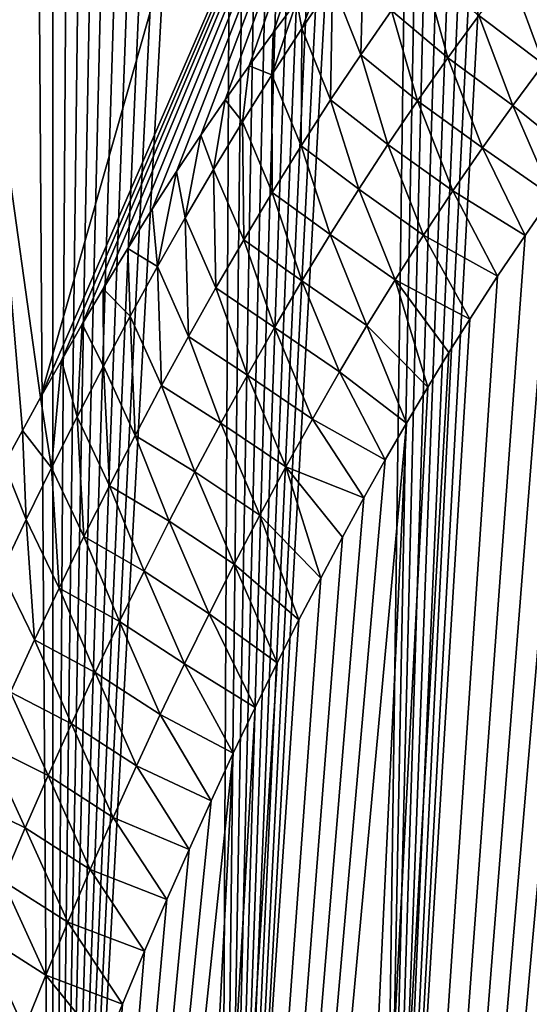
# Model space of a CAD drawing. Header units: metres. Extents: x -109 to 109, y -315 to 32.
# Tile 58 of 256: x -98.57 to -96.75, y -34.33 to -30.81. Entities that reach past the tile are written whole.
import ezdxf

# ---------------------------------------------------------------- set-up
doc = ezdxf.new("R2010")
doc.units = ezdxf.units.M
doc.layers.add('solid_K244242000C74_AAA', color=7, linetype='CONTINUOUS')

msp = doc.modelspace()

# ---------------------------------------------------------------- linework, layer by layer
at = {"layer": 'solid_K244242000C74_AAA'}
for points in [[(-97.28479, -37.326771, 63.709881), (-96.463394, -22.167948, 41.238693), (-96.559074, -22.41588, 41.463524)], [(-97.28479, -37.326771, 63.709881), (-96.741074, -36.997234, 64.181717), (-96.463394, -22.167948, 41.238693)], [(-97.28479, -37.326771, 63.709881), (-96.559074, -22.41588, 41.463524), (-96.65567, -22.669134, 41.697105)], [(-97.28479, -37.326771, 63.709881), (-96.65567, -22.669134, 41.697105), (-96.753128, -22.928051, 41.940052)], [(-97.28479, -37.326771, 63.709881), (-96.753128, -22.928051, 41.940052), (-96.851494, -23.192411, 42.191971)], [(-97.28479, -37.326771, 63.709881), (-96.851494, -23.192411, 42.191971), (-96.950752, -23.46224, 42.452919)], [(-97.28479, -37.326771, 63.709881), (-96.950752, -23.46224, 42.452919), (-97.025734, -23.668428, 42.654999)], [(-97.28479, -37.326771, 63.709881), (-97.025734, -23.668428, 42.654999), (-97.101143, -23.878073, 42.862869)], [(-97.854324, -37.62154, 63.222641), (-97.101143, -23.878073, 42.862869), (-97.176987, -24.091173, 43.07653)], [(-97.854324, -37.62154, 63.222641), (-97.28479, -37.326771, 63.709881), (-97.101143, -23.878073, 42.862869)], [(-97.854324, -37.62154, 63.222641), (-97.176987, -24.091173, 43.07653), (-97.253296, -24.307499, 43.295555)], [(-97.854324, -37.62154, 63.222641), (-97.253296, -24.307499, 43.295555), (-97.330048, -24.527218, 43.52026)], [(-97.854324, -37.62154, 63.222641), (-97.330048, -24.527218, 43.52026), (-97.407173, -24.750505, 43.750999)], [(-97.854324, -37.62154, 63.222641), (-97.407173, -24.750505, 43.750999), (-97.484634, -24.977549, 43.988132)], [(-97.854324, -37.62154, 63.222641), (-97.484634, -24.977549, 43.988132), (-97.562431, -25.208384, 44.231728)], [(-97.854324, -37.62154, 63.222641), (-97.562431, -25.208384, 44.231728), (-97.640617, -25.442739, 44.481232)], [(-97.854324, -37.62154, 63.222641), (-97.640617, -25.442739, 44.481232), (-97.719154, -25.680779, 44.736988)], [(-97.854324, -37.62154, 63.222641), (-97.719154, -25.680779, 44.736988), (-97.797966, -25.922705, 44.999413)], [(-98.449898, -37.879986, 62.719215), (-97.797966, -25.922705, 44.999413), (-97.876976, -26.168724, 45.268913)], [(-98.449898, -37.879986, 62.719215), (-97.854324, -37.62154, 63.222641), (-97.797966, -25.922705, 44.999413)], [(-98.449898, -37.879986, 62.719215), (-97.876976, -26.168724, 45.268913), (-97.956154, -26.418917, 45.54565)], [(-98.449898, -37.879986, 62.719215), (-97.956154, -26.418917, 45.54565), (-98.035629, -26.672964, 45.828938)], [(-98.449898, -37.879986, 62.719215), (-98.035629, -26.672964, 45.828938), (-98.115318, -26.931028, 46.119137)], [(-97.009888, -26.939648, 35.600842), (-98.681633, -30.82654, 41.142586), (-98.743149, -29.472313, 42.090824)], [(-97.009888, -26.939648, 35.600842), (-98.494774, -32.162945, 40.189796), (-98.681633, -30.82654, 41.142586)], [(-97.009888, -26.939648, 35.600842), (-96.812035, -28.280827, 34.661739), (-98.494774, -32.162945, 40.189796)], [(-98.449898, -37.879986, 62.719215), (-98.115318, -26.931028, 46.119137), (-98.195122, -27.193338, 46.416721)], [(-98.449898, -37.879986, 62.719215), (-98.195122, -27.193338, 46.416721), (-98.25898, -27.406397, 46.660435)], [(-98.449898, -37.879986, 62.719215), (-98.25898, -27.406397, 46.660435), (-98.322792, -27.622433, 46.909424)], [(-98.449898, -37.879986, 62.719215), (-98.322792, -27.622433, 46.909424), (-98.386658, -27.841253, 47.16325)], [(-98.449898, -37.879986, 62.719215), (-98.386658, -27.841253, 47.16325), (-98.4506, -28.06279, 47.421753)], [(-98.449898, -37.879986, 62.719215), (-98.4506, -28.06279, 47.421753), (-98.514549, -28.28717, 47.685234)], [(-99.071205, -38.100677, 62.200016), (-98.514549, -28.28717, 47.685234), (-98.57843, -28.51453, 47.953979)], [(-99.071205, -38.100677, 62.200016), (-98.449898, -37.879986, 62.719215), (-98.514549, -28.28717, 47.685234)], [(-96.812035, -28.280827, 34.661739), (-98.419914, -32.029732, 39.911472), (-98.494774, -32.162945, 40.189796)], [(-96.812035, -28.280827, 34.661739), (-98.345215, -31.900097, 39.63726), (-98.419914, -32.029732, 39.911472)], [(-96.812035, -28.280827, 34.661739), (-98.27066, -31.77387, 39.366997), (-98.345215, -31.900097, 39.63726)], [(-96.812035, -28.280827, 34.661739), (-98.182808, -31.62899, 39.052788), (-98.27066, -31.77387, 39.366997)], [(-96.812035, -28.280827, 34.661739), (-98.095238, -31.488821, 38.74403), (-98.182808, -31.62899, 39.052788)], [(-96.812035, -28.280827, 34.661739), (-98.008072, -31.353651, 38.44099), (-98.095238, -31.488821, 38.74403)], [(-96.812035, -28.280827, 34.661739), (-97.921303, -31.223225, 38.143433), (-98.008072, -31.353651, 38.44099)], [(-96.812035, -28.280827, 34.661739), (-97.834908, -31.097286, 37.851124), (-97.921303, -31.223225, 38.143433)], [(-96.812035, -28.280827, 34.661739), (-97.748863, -30.975584, 37.563831), (-97.834908, -31.097286, 37.851124)], [(-96.812035, -28.280827, 34.661739), (-97.663147, -30.857872, 37.281326), (-97.748863, -30.975584, 37.563831)], [(-96.812035, -28.280827, 34.661739), (-97.577866, -30.744453, 37.003853), (-97.663147, -30.857872, 37.281326)], [(-96.583015, -30.825996, 34.73201), (-96.814217, -30.648733, 35.022488), (-96.698891, -30.505281, 34.668278)], [(-97.34948, -30.93635, 36.427052), (-97.450417, -30.67951, 36.605747), (-97.338623, -30.51956, 36.250854)], [(-97.23951, -30.777849, 36.072643), (-97.34948, -30.93635, 36.427052), (-97.338623, -30.51956, 36.250854)], [(-97.284836, -47.101147, 56.865765), (-96.009003, -30.637165, 33.52774), (-95.919136, -30.545094, 33.261482)], [(-96.74115, -47.657204, 56.717491), (-97.284836, -47.101147, 56.865765), (-95.919136, -30.545094, 33.261482)], [(-97.559967, -30.842306, 36.959652), (-97.577866, -30.744453, 37.003853), (-97.464951, -30.600084, 36.641865)], [(-97.450417, -30.67951, 36.605747), (-97.559967, -30.842306, 36.959652), (-97.464951, -30.600084, 36.641865)], [(-97.284836, -47.101147, 56.865765), (-96.099854, -30.734489, 33.800667), (-96.009003, -30.637165, 33.52774)], [(-97.127281, -30.622444, 35.717297), (-97.037849, -30.946466, 35.728264), (-97.23951, -30.777849, 36.072643)], [(-97.127281, -30.622444, 35.717297), (-96.927177, -30.795866, 35.375805), (-97.037849, -30.946466, 35.728264)], [(-96.695747, -30.969999, 35.087036), (-96.927177, -30.795866, 35.375805), (-96.814217, -30.648733, 35.022488)], [(-96.583015, -30.825996, 34.73201), (-96.695747, -30.969999, 35.087036), (-96.814217, -30.648733, 35.022488)], [(-97.457268, -31.097765, 36.780563), (-97.559967, -30.842306, 36.959652), (-97.450417, -30.67951, 36.605747)], [(-97.34948, -30.93635, 36.427052), (-97.457268, -31.097765, 36.780563), (-97.450417, -30.67951, 36.605747)], [(-97.667336, -31.007805, 37.312611), (-97.663147, -30.857872, 37.281326), (-97.577866, -30.744453, 37.003853)], [(-97.559967, -30.842306, 36.959652), (-97.667336, -31.007805, 37.312611), (-97.577866, -30.744453, 37.003853)], [(-97.284836, -47.101147, 56.865765), (-96.191681, -30.837416, 34.080681), (-96.099854, -30.734489, 33.800667)], [(-97.23951, -30.777849, 36.072643), (-97.146324, -31.100325, 36.079895), (-97.34948, -30.93635, 36.427052)], [(-97.23951, -30.777849, 36.072643), (-97.037849, -30.946466, 35.728264), (-97.146324, -31.100325, 36.079895)], [(-98.681633, -30.82654, 41.142586), (-98.559364, -32.280666, 40.432896), (-98.624077, -32.401287, 40.679279)], [(-98.681633, -30.82654, 41.142586), (-98.494774, -32.162945, 40.189796), (-98.559364, -32.280666, 40.432896)], [(-96.806229, -31.117727, 35.441341), (-97.037849, -30.946466, 35.728264), (-96.927177, -30.795866, 35.375805)], [(-96.695747, -30.969999, 35.087036), (-96.806229, -31.117727, 35.441341), (-96.927177, -30.795866, 35.375805)], [(-97.667336, -31.007805, 37.312611), (-97.748863, -30.975584, 37.563831), (-97.663147, -30.857872, 37.281326)], [(-97.56295, -31.261955, 37.133213), (-97.667336, -31.007805, 37.312611), (-97.559967, -30.842306, 36.959652)], [(-97.457268, -31.097765, 36.780563), (-97.56295, -31.261955, 37.133213), (-97.559967, -30.842306, 36.959652)], [(-97.284836, -47.101147, 56.865765), (-96.284447, -30.946329, 34.368229), (-96.191681, -30.837416, 34.080681)], [(-97.34948, -30.93635, 36.427052), (-97.252693, -31.257235, 36.430729), (-97.457268, -31.097765, 36.780563)], [(-97.34948, -30.93635, 36.427052), (-97.146324, -31.100325, 36.079895), (-97.252693, -31.257235, 36.430729)], [(-97.284836, -47.101147, 56.865765), (-96.378159, -31.061251, 34.663338), (-96.284447, -30.946329, 34.368229)], [(-96.914536, -31.268963, 35.794933), (-97.146324, -31.100325, 36.079895), (-97.037849, -30.946466, 35.728264)], [(-96.806229, -31.117727, 35.441341), (-96.914536, -31.268963, 35.794933), (-97.037849, -30.946466, 35.728264)], [(-96.695747, -30.969999, 35.087036), (-96.568436, -31.308798, 35.275799), (-96.806229, -31.117727, 35.441341)], [(-97.772606, -31.175873, 37.664669), (-97.834908, -31.097286, 37.851124), (-97.748863, -30.975584, 37.563831)], [(-97.667336, -31.007805, 37.312611), (-97.772606, -31.175873, 37.664669), (-97.748863, -30.975584, 37.563831)], [(-97.666588, -31.428782, 37.485039), (-97.772606, -31.175873, 37.664669), (-97.667336, -31.007805, 37.312611)], [(-97.56295, -31.261955, 37.133213), (-97.666588, -31.428782, 37.485039), (-97.667336, -31.007805, 37.312611)], [(-97.284836, -47.101147, 56.865765), (-96.472832, -31.181929, 34.965694), (-96.378159, -31.061251, 34.663338)], [(-97.875832, -31.346375, 38.015869), (-97.921303, -31.223225, 38.143433), (-97.834908, -31.097286, 37.851124)], [(-97.772606, -31.175873, 37.664669), (-97.875832, -31.346375, 38.015869), (-97.834908, -31.097286, 37.851124)], [(-97.457268, -31.097765, 36.780563), (-97.357018, -31.417032, 36.780792), (-97.56295, -31.261955, 37.133213)], [(-97.457268, -31.097765, 36.780563), (-97.252693, -31.257235, 36.430729), (-97.357018, -31.417032, 36.780792)], [(-97.020744, -31.423489, 36.147835), (-97.252693, -31.257235, 36.430729), (-97.146324, -31.100325, 36.079895)], [(-96.914536, -31.268963, 35.794933), (-97.020744, -31.423489, 36.147835), (-97.146324, -31.100325, 36.079895)], [(-96.806229, -31.117727, 35.441341), (-96.664917, -31.44231, 35.59417), (-96.914536, -31.268963, 35.794933)], [(-96.806229, -31.117727, 35.441341), (-96.568436, -31.308798, 35.275799), (-96.664917, -31.44231, 35.59417)], [(-97.768234, -31.598104, 37.836071), (-97.875832, -31.346375, 38.015869), (-97.772606, -31.175873, 37.664669)], [(-97.854355, -46.542496, 56.976105), (-96.568436, -31.308798, 35.275799), (-96.472832, -31.181929, 34.965694)], [(-97.284836, -47.101147, 56.865765), (-97.854355, -46.542496, 56.976105), (-96.472832, -31.181929, 34.965694)], [(-97.666588, -31.428782, 37.485039), (-97.768234, -31.598104, 37.836071), (-97.772606, -31.175873, 37.664669)], [(-97.977081, -31.519182, 38.366245), (-98.008072, -31.353651, 38.44099), (-97.921303, -31.223225, 38.143433)], [(-97.875832, -31.346375, 38.015869), (-97.977081, -31.519182, 38.366245), (-97.921303, -31.223225, 38.143433)], [(-97.56295, -31.261955, 37.133213), (-97.459351, -31.579576, 37.130112), (-97.666588, -31.428782, 37.485039)], [(-97.56295, -31.261955, 37.133213), (-97.357018, -31.417032, 36.780792), (-97.459351, -31.579576, 37.130112)], [(-97.124939, -31.581099, 36.500053), (-97.357018, -31.417032, 36.780792), (-97.252693, -31.257235, 36.430729)], [(-97.020744, -31.423489, 36.147835), (-97.124939, -31.581099, 36.500053), (-97.252693, -31.257235, 36.430729)], [(-96.914536, -31.268963, 35.794933), (-96.762299, -31.582378, 35.920708), (-97.020744, -31.423489, 36.147835)], [(-96.914536, -31.268963, 35.794933), (-96.664917, -31.44231, 35.59417), (-96.762299, -31.582378, 35.920708)], [(-97.854355, -46.542496, 56.976105), (-96.664917, -31.44231, 35.59417), (-96.568436, -31.308798, 35.275799)], [(-98.076401, -31.694201, 38.715836), (-98.095238, -31.488821, 38.74403), (-98.008072, -31.353651, 38.44099)], [(-97.977081, -31.519182, 38.366245), (-98.076401, -31.694201, 38.715836), (-98.008072, -31.353651, 38.44099)], [(-97.86795, -31.769794, 38.186348), (-97.977081, -31.519182, 38.366245), (-97.875832, -31.346375, 38.015869)], [(-97.768234, -31.598104, 37.836071), (-97.86795, -31.769794, 38.186348), (-97.875832, -31.346375, 38.015869)], [(-97.666588, -31.428782, 37.485039), (-97.559761, -31.744734, 37.478714), (-97.768234, -31.598104, 37.836071)], [(-97.666588, -31.428782, 37.485039), (-97.459351, -31.579576, 37.130112), (-97.559761, -31.744734, 37.478714)], [(-97.227165, -31.74164, 36.851608), (-97.459351, -31.579576, 37.130112), (-97.357018, -31.417032, 36.780792)], [(-97.124939, -31.581099, 36.500053), (-97.227165, -31.74164, 36.851608), (-97.357018, -31.417032, 36.780792)], [(-97.020744, -31.423489, 36.147835), (-96.860588, -31.728804, 36.255173), (-97.124939, -31.581099, 36.500053)], [(-97.020744, -31.423489, 36.147835), (-96.762299, -31.582378, 35.920708), (-96.860588, -31.728804, 36.255173)], [(-97.854355, -46.542496, 56.976105), (-96.762299, -31.582378, 35.920708), (-96.664917, -31.44231, 35.59417)], [(-98.076401, -31.694201, 38.715836), (-98.182808, -31.62899, 39.052788), (-98.095238, -31.488821, 38.74403)], [(-97.96579, -31.943747, 38.535892), (-98.076401, -31.694201, 38.715836), (-97.977081, -31.519182, 38.366245)], [(-97.86795, -31.769794, 38.186348), (-97.96579, -31.943747, 38.535892), (-97.977081, -31.519182, 38.366245)], [(-97.768234, -31.598104, 37.836071), (-97.658295, -31.912363, 37.826622), (-97.86795, -31.769794, 38.186348)], [(-97.854355, -46.542496, 56.976105), (-96.860588, -31.728804, 36.255173), (-96.762299, -31.582378, 35.920708)], [(-97.768234, -31.598104, 37.836071), (-97.559761, -31.744734, 37.478714), (-97.658295, -31.912363, 37.826622)], [(-97.327484, -31.90497, 37.202518), (-97.559761, -31.744734, 37.478714), (-97.459351, -31.579576, 37.130112)], [(-97.227165, -31.74164, 36.851608), (-97.327484, -31.90497, 37.202518), (-97.459351, -31.579576, 37.130112)], [(-97.124939, -31.581099, 36.500053), (-96.959724, -31.882116, 36.598156), (-97.227165, -31.74164, 36.851608)], [(-97.124939, -31.581099, 36.500053), (-96.860588, -31.728804, 36.255173), (-96.959724, -31.882116, 36.598156)], [(-98.173828, -31.871338, 39.064671), (-98.27066, -31.77387, 39.366997), (-98.182808, -31.62899, 39.052788)], [(-98.076401, -31.694201, 38.715836), (-98.173828, -31.871338, 39.064671), (-98.182808, -31.62899, 39.052788)], [(-98.06179, -32.119869, 38.884727), (-98.173828, -31.871338, 39.064671), (-98.076401, -31.694201, 38.715836)], [(-97.96579, -31.943747, 38.535892), (-98.06179, -32.119869, 38.884727), (-98.076401, -31.694201, 38.715836)], [(-97.854355, -46.542496, 56.976105), (-96.959724, -31.882116, 36.598156), (-96.860588, -31.728804, 36.255173)], [(-97.425934, -32.070946, 37.552792), (-97.658295, -31.912363, 37.826622), (-97.559761, -31.744734, 37.478714)], [(-97.327484, -31.90497, 37.202518), (-97.425934, -32.070946, 37.552792), (-97.559761, -31.744734, 37.478714)], [(-97.227165, -31.74164, 36.851608), (-97.109886, -32.125946, 37.129654), (-97.327484, -31.90497, 37.202518)], [(-97.227165, -31.74164, 36.851608), (-96.959724, -31.882116, 36.598156), (-97.034592, -32.001942, 36.861336)], [(-97.227165, -31.74164, 36.851608), (-97.034592, -32.001942, 36.861336), (-97.109886, -32.125946, 37.129654)], [(-98.269409, -32.050499, 39.412773), (-98.345215, -31.900097, 39.63726), (-98.27066, -31.77387, 39.366997)], [(-98.173828, -31.871338, 39.064671), (-98.269409, -32.050499, 39.412773), (-98.27066, -31.77387, 39.366997)], [(-97.86795, -31.769794, 38.186348), (-97.755005, -32.08234, 38.173859), (-97.96579, -31.943747, 38.535892)], [(-97.86795, -31.769794, 38.186348), (-97.658295, -31.912363, 37.826622), (-97.755005, -32.08234, 38.173859)], [(-98.155991, -32.298065, 39.232883), (-98.269409, -32.050499, 39.412773), (-98.173828, -31.871338, 39.064671)], [(-98.06179, -32.119869, 38.884727), (-98.155991, -32.298065, 39.232883), (-98.173828, -31.871338, 39.064671)], [(-97.854355, -46.542496, 56.976105), (-97.034592, -32.001942, 36.861336), (-96.959724, -31.882116, 36.598156)], [(-98.36319, -32.231598, 39.760178), (-98.419914, -32.029732, 39.911472), (-98.345215, -31.900097, 39.63726)], [(-98.269409, -32.050499, 39.412773), (-98.36319, -32.231598, 39.760178), (-98.345215, -31.900097, 39.63726)], [(-97.522583, -32.239422, 37.902451), (-97.755005, -32.08234, 38.173859), (-97.658295, -31.912363, 37.826622)], [(-97.425934, -32.070946, 37.552792), (-97.522583, -32.239422, 37.902451), (-97.658295, -31.912363, 37.826622)], [(-97.327484, -31.90497, 37.202518), (-97.185677, -32.253792, 37.402729), (-97.425934, -32.070946, 37.552792)], [(-97.327484, -31.90497, 37.202518), (-97.109886, -32.125946, 37.129654), (-97.185677, -32.253792, 37.402729)], [(-97.96579, -31.943747, 38.535892), (-97.84993, -32.254566, 38.520443), (-98.06179, -32.119869, 38.884727)], [(-97.96579, -31.943747, 38.535892), (-97.755005, -32.08234, 38.173859), (-97.84993, -32.254566, 38.520443)], [(-97.854355, -46.542496, 56.976105), (-97.109886, -32.125946, 37.129654), (-97.034592, -32.001942, 36.861336)], [(-98.455208, -32.414547, 40.106915), (-98.494774, -32.162945, 40.189796), (-98.419914, -32.029732, 39.911472)], [(-98.36319, -32.231598, 39.760178), (-98.455208, -32.414547, 40.106915), (-98.419914, -32.029732, 39.911472)], [(-98.248428, -32.478245, 39.580383), (-98.36319, -32.231598, 39.760178), (-98.269409, -32.050499, 39.412773)], [(-98.155991, -32.298065, 39.232883), (-98.248428, -32.478245, 39.580383), (-98.269409, -32.050499, 39.412773)], [(-97.617455, -32.410282, 38.251503), (-97.84993, -32.254566, 38.520443), (-97.755005, -32.08234, 38.173859)], [(-97.522583, -32.239422, 37.902451), (-97.617455, -32.410282, 38.251503), (-97.755005, -32.08234, 38.173859)], [(-97.425934, -32.070946, 37.552792), (-97.261902, -32.385708, 37.680813), (-97.522583, -32.239422, 37.902451)], [(-97.425934, -32.070946, 37.552792), (-97.185677, -32.253792, 37.402729), (-97.261902, -32.385708, 37.680813)], [(-98.06179, -32.119869, 38.884727), (-97.943108, -32.428947, 38.866394), (-98.155991, -32.298065, 39.232883)], [(-98.06179, -32.119869, 38.884727), (-97.84993, -32.254566, 38.520443), (-97.943108, -32.428947, 38.866394)], [(-97.854355, -46.542496, 56.976105), (-97.185677, -32.253792, 37.402729), (-97.109886, -32.125946, 37.129654)], [(-98.455208, -32.414547, 40.106915), (-98.559364, -32.280666, 40.432896), (-98.494774, -32.162945, 40.189796)], [(-98.339149, -32.66032, 39.92725), (-98.455208, -32.414547, 40.106915), (-98.36319, -32.231598, 39.760178)], [(-98.248428, -32.478245, 39.580383), (-98.339149, -32.66032, 39.92725), (-98.36319, -32.231598, 39.760178)], [(-97.522583, -32.239422, 37.902451), (-97.338524, -32.521961, 37.964188), (-97.617455, -32.410282, 38.251503)], [(-97.522583, -32.239422, 37.902451), (-97.261902, -32.385708, 37.680813), (-97.338524, -32.521961, 37.964188)], [(-98.449921, -45.981049, 57.04678), (-97.261902, -32.385708, 37.680813), (-97.185677, -32.253792, 37.402729)], [(-97.854355, -46.542496, 56.976105), (-98.449921, -45.981049, 57.04678), (-97.185677, -32.253792, 37.402729)], [(-97.710602, -32.583431, 38.599968), (-97.943108, -32.428947, 38.866394), (-97.84993, -32.254566, 38.520443)], [(-97.617455, -32.410282, 38.251503), (-97.710602, -32.583431, 38.599968), (-97.84993, -32.254566, 38.520443)], [(-98.545494, -32.599281, 40.452999), (-98.624077, -32.401287, 40.679279), (-98.559364, -32.280666, 40.432896)], [(-98.455208, -32.414547, 40.106915), (-98.545494, -32.599281, 40.452999), (-98.559364, -32.280666, 40.432896)], [(-98.155991, -32.298065, 39.232883), (-98.034569, -32.605392, 39.211731), (-98.248428, -32.478245, 39.580383)], [(-98.155991, -32.298065, 39.232883), (-97.943108, -32.428947, 38.866394), (-98.034569, -32.605392, 39.211731)], [(-98.545494, -32.599281, 40.452999), (-98.634079, -32.78574, 40.798454), (-98.624077, -32.401287, 40.679279)], [(-98.428177, -32.844219, 40.273502), (-98.545494, -32.599281, 40.452999), (-98.455208, -32.414547, 40.106915)], [(-98.339149, -32.66032, 39.92725), (-98.428177, -32.844219, 40.273502), (-98.455208, -32.414547, 40.106915)], [(-98.449921, -45.981049, 57.04678), (-97.338524, -32.521961, 37.964188), (-97.261902, -32.385708, 37.680813)], [(-97.617455, -32.410282, 38.251503), (-97.492805, -32.808384, 38.547794), (-97.710602, -32.583431, 38.599968)], [(-97.617455, -32.410282, 38.251503), (-97.338524, -32.521961, 37.964188), (-97.415497, -32.662811, 38.253136)], [(-97.617455, -32.410282, 38.251503), (-97.415497, -32.662811, 38.253136), (-97.492805, -32.808384, 38.547794)], [(-97.802048, -32.758774, 38.947857), (-98.034569, -32.605392, 39.211731), (-97.943108, -32.428947, 38.866394)], [(-97.710602, -32.583431, 38.599968), (-97.802048, -32.758774, 38.947857), (-97.943108, -32.428947, 38.866394)], [(-98.248428, -32.478245, 39.580383), (-98.124367, -32.78381, 39.556473), (-98.339149, -32.66032, 39.92725)], [(-98.248428, -32.478245, 39.580383), (-98.034569, -32.605392, 39.211731), (-98.124367, -32.78381, 39.556473)], [(-98.449921, -45.981049, 57.04678), (-97.415497, -32.662811, 38.253136), (-97.338524, -32.521961, 37.964188)], [(-97.710602, -32.583431, 38.599968), (-97.570526, -32.958218, 38.847683), (-97.802048, -32.758774, 38.947857)], [(-97.710602, -32.583431, 38.599968), (-97.492805, -32.808384, 38.547794), (-97.570526, -32.958218, 38.847683)], [(-98.515541, -33.029881, 40.619156), (-98.634079, -32.78574, 40.798454), (-98.545494, -32.599281, 40.452999)], [(-98.428177, -32.844219, 40.273502), (-98.515541, -33.029881, 40.619156), (-98.545494, -32.599281, 40.452999)], [(-97.89183, -32.936207, 39.295185), (-98.124367, -32.78381, 39.556473), (-98.034569, -32.605392, 39.211731)], [(-97.802048, -32.758774, 38.947857), (-97.89183, -32.936207, 39.295185), (-98.034569, -32.605392, 39.211731)], [(-98.339149, -32.66032, 39.92725), (-98.212517, -32.964111, 39.900639), (-98.428177, -32.844219, 40.273502)], [(-98.339149, -32.66032, 39.92725), (-98.124367, -32.78381, 39.556473), (-98.212517, -32.964111, 39.900639)], [(-98.449921, -45.981049, 57.04678), (-97.492805, -32.808384, 38.547794), (-97.415497, -32.662811, 38.253136)], [(-97.802048, -32.758774, 38.947857), (-97.648613, -33.112522, 39.153008), (-97.89183, -32.936207, 39.295185)], [(-97.802048, -32.758774, 38.947857), (-97.570526, -32.958218, 38.847683), (-97.648613, -33.112522, 39.153008)], [(-98.515541, -33.029881, 40.619156), (-98.601265, -33.217239, 40.964233), (-98.634079, -32.78574, 40.798454)], [(-97.97998, -33.115639, 39.641964), (-98.212517, -32.964111, 39.900639), (-98.124367, -32.78381, 39.556473)], [(-97.89183, -32.936207, 39.295185), (-97.97998, -33.115639, 39.641964), (-98.124367, -32.78381, 39.556473)], [(-98.449921, -45.981049, 57.04678), (-97.570526, -32.958218, 38.847683), (-97.492805, -32.808384, 38.547794)], [(-98.428177, -32.844219, 40.273502), (-98.299057, -33.146233, 40.244244), (-98.515541, -33.029881, 40.619156)], [(-98.428177, -32.844219, 40.273502), (-98.212517, -32.964111, 39.900639), (-98.299057, -33.146233, 40.244244)], [(-97.89183, -32.936207, 39.295185), (-97.727005, -33.271603, 39.464092), (-97.97998, -33.115639, 39.641964)], [(-97.89183, -32.936207, 39.295185), (-97.648613, -33.112522, 39.153008), (-97.727005, -33.271603, 39.464092)], [(-98.449921, -45.981049, 57.04678), (-97.648613, -33.112522, 39.153008), (-97.570526, -32.958218, 38.847683)], [(-98.066536, -33.296989, 39.988205), (-98.299057, -33.146233, 40.244244), (-98.212517, -32.964111, 39.900639)], [(-97.97998, -33.115639, 39.641964), (-98.066536, -33.296989, 39.988205), (-98.212517, -32.964111, 39.900639)], [(-98.515541, -33.029881, 40.619156), (-98.384003, -33.330109, 40.587296), (-98.601265, -33.217239, 40.964233)], [(-98.515541, -33.029881, 40.619156), (-98.299057, -33.146233, 40.244244), (-98.384003, -33.330109, 40.587296)], [(-98.449921, -45.981049, 57.04678), (-97.727005, -33.271603, 39.464092), (-97.648613, -33.112522, 39.153008)], [(-97.97998, -33.115639, 39.641964), (-97.805626, -33.435768, 39.781261), (-98.066536, -33.296989, 39.988205)], [(-97.97998, -33.115639, 39.641964), (-97.727005, -33.271603, 39.464092), (-97.805626, -33.435768, 39.781261)], [(-98.151505, -33.480194, 40.333923), (-98.384003, -33.330109, 40.587296), (-98.299057, -33.146233, 40.244244)], [(-98.066536, -33.296989, 39.988205), (-98.151505, -33.480194, 40.333923), (-98.299057, -33.146233, 40.244244)], [(-98.601265, -33.217239, 40.964233), (-98.467384, -33.515675, 40.929817), (-98.685387, -33.406227, 41.30875)], [(-98.601265, -33.217239, 40.964233), (-98.384003, -33.330109, 40.587296), (-98.467384, -33.515675, 40.929817)], [(-98.449921, -45.981049, 57.04678), (-97.805626, -33.435768, 39.781261), (-97.727005, -33.271603, 39.464092)], [(-98.234917, -33.665184, 40.679127), (-98.467384, -33.515675, 40.929817), (-98.384003, -33.330109, 40.587296)], [(-98.151505, -33.480194, 40.333923), (-98.234917, -33.665184, 40.679127), (-98.384003, -33.330109, 40.587296)], [(-98.066536, -33.296989, 39.988205), (-97.884422, -33.605255, 40.104771), (-98.151505, -33.480194, 40.333923)], [(-98.066536, -33.296989, 39.988205), (-97.805626, -33.435768, 39.781261), (-97.884422, -33.605255, 40.104771)], [(-99.07122, -45.417683, 57.076584), (-97.884422, -33.605255, 40.104771), (-97.805626, -33.435768, 39.781261)], [(-98.449921, -45.981049, 57.04678), (-99.07122, -45.417683, 57.076584), (-97.805626, -33.435768, 39.781261)], [(-98.685387, -33.406227, 41.30875), (-98.549225, -33.702869, 41.27182), (-98.767914, -33.596783, 41.652721)], [(-98.685387, -33.406227, 41.30875), (-98.467384, -33.515675, 40.929817), (-98.549225, -33.702869, 41.27182)], [(-98.151505, -33.480194, 40.333923), (-97.963516, -33.779549, 40.434093), (-98.234917, -33.665184, 40.679127)], [(-98.151505, -33.480194, 40.333923), (-97.884422, -33.605255, 40.104771), (-97.963516, -33.779549, 40.434093)], [(-98.316788, -33.851894, 41.023827), (-98.549225, -33.702869, 41.27182), (-98.467384, -33.515675, 40.929817)], [(-98.234917, -33.665184, 40.679127), (-98.316788, -33.851894, 41.023827), (-98.467384, -33.515675, 40.929817)], [(-99.07122, -45.417683, 57.076584), (-97.963516, -33.779549, 40.434093), (-97.884422, -33.605255, 40.104771)], [(-98.767914, -33.596783, 41.652721), (-98.549225, -33.702869, 41.27182), (-98.629539, -33.891628, 41.613316)], [(-98.234917, -33.665184, 40.679127), (-98.042877, -33.958755, 40.769341), (-98.316788, -33.851894, 41.023827)], [(-98.234917, -33.665184, 40.679127), (-97.963516, -33.779549, 40.434093), (-98.042877, -33.958755, 40.769341)], [(-98.397156, -34.040253, 41.368038), (-98.629539, -33.891628, 41.613316), (-98.549225, -33.702869, 41.27182)], [(-98.316788, -33.851894, 41.023827), (-98.397156, -34.040253, 41.368038), (-98.549225, -33.702869, 41.27182)], [(-99.07122, -45.417683, 57.076584), (-98.042877, -33.958755, 40.769341), (-97.963516, -33.779549, 40.434093)], [(-98.316788, -33.851894, 41.023827), (-98.122391, -34.143242, 41.110878), (-98.397156, -34.040253, 41.368038)], [(-98.316788, -33.851894, 41.023827), (-98.042877, -33.958755, 40.769341), (-98.122391, -34.143242, 41.110878)], [(-98.476028, -34.230206, 41.711765), (-98.708359, -34.081898, 41.954319), (-98.629539, -33.891628, 41.613316)], [(-98.397156, -34.040253, 41.368038), (-98.476028, -34.230206, 41.711765), (-98.629539, -33.891628, 41.613316)], [(-99.07122, -45.417683, 57.076584), (-98.122391, -34.143242, 41.110878), (-98.042877, -33.958755, 40.769341)], [(-98.397156, -34.040253, 41.368038), (-98.201973, -34.333374, 41.459072), (-98.476028, -34.230206, 41.711765)], [(-98.397156, -34.040253, 41.368038), (-98.122391, -34.143242, 41.110878), (-98.201973, -34.333374, 41.459072)], [(-98.553421, -34.4217, 42.055019), (-98.78569, -34.273636, 42.294838), (-98.708359, -34.081898, 41.954319)], [(-98.476028, -34.230206, 41.711765), (-98.553421, -34.4217, 42.055019), (-98.708359, -34.081898, 41.954319)], [(-99.07122, -45.417683, 57.076584), (-98.201973, -34.333374, 41.459072), (-98.122391, -34.143242, 41.110878)], [(-98.476028, -34.230206, 41.711765), (-98.265625, -34.489788, 41.742676), (-98.553421, -34.4217, 42.055019)], [(-98.476028, -34.230206, 41.711765), (-98.201973, -34.333374, 41.459072), (-98.265625, -34.489788, 41.742676)], [(-98.553421, -34.4217, 42.055019), (-98.629356, -34.614693, 42.397812), (-98.78569, -34.273636, 42.294838)], [(-99.07122, -45.417683, 57.076584), (-98.265625, -34.489788, 41.742676), (-98.201973, -34.333374, 41.459072)]]:
    msp.add_3dface(points, dxfattribs=at)

doc.saveas('drawing.dxf')
